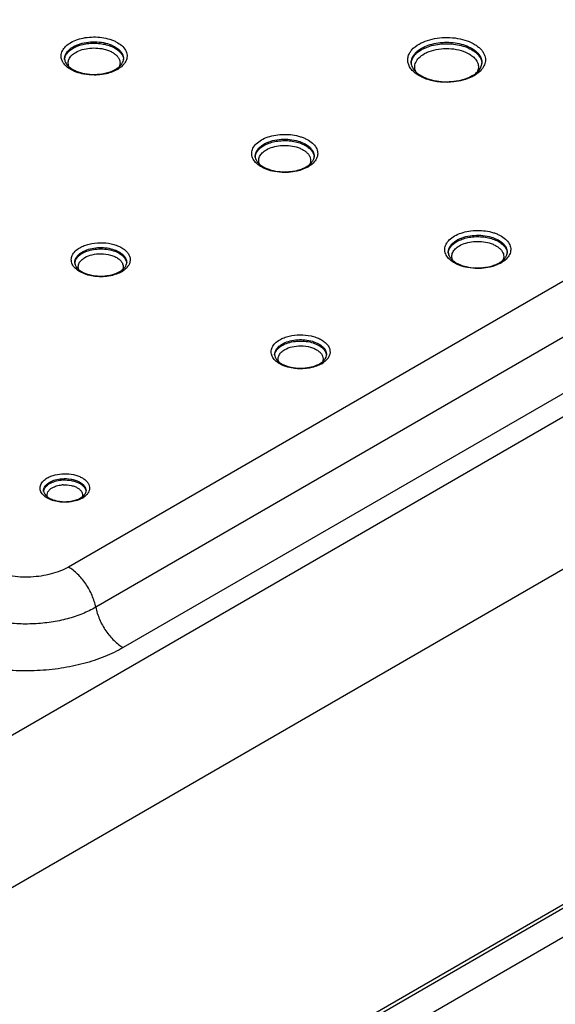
# Model space of a CAD drawing. Header units: inches. Extents: x 0 to 34, y 0 to 22.
# Tile 56 of 62: x 31.8 to 32.3, y 18.6 to 19.6. Entities that reach past the tile are written whole.
import ezdxf

# ---------------------------------------------------------------- set-up
doc = ezdxf.new("R2010")
doc.units = ezdxf.units.IN
doc.header["$LTSCALE"] = 1.87
doc.header["$MEASUREMENT"] = 0
doc.layers.get('0').update_dxf_attribs({"linetype": 'CONTINUOUS'})

msp = doc.modelspace()

# ---------------------------------------------------------------- linework, layer by layer
at = {"color": 7, "linetype": 'CONTINUOUS'}
for p, q in [((31.83926, 19.52053), (31.84222, 19.52253)), ((32.18737, 19.51877), (32.19072, 19.52101)), ((32.6814, 19.49102), (31.83737, 19.00369)), ((32.70248, 19.44708), (31.86476, 18.96339)), ((32.02997, 19.4231), (32.03292, 19.4251)), ((32.72987, 19.40677), (31.89214, 18.92308)), ((32.74723, 19.39329), (27.89702, 16.59284)), ((32.22313, 19.32709), (32.22608, 19.32909)), ((32.81436, 19.27967), (27.96416, 16.47922)), ((27.9655, 16.14512), (32.83258, 18.95531)), ((32.79413, 18.92903), (28.00846, 16.16585)), ((27.96743, 16.11358), (32.83158, 18.92207))]:
    msp.add_line(p, q, dxfattribs=at)
for centre, radius, start, end in [((32.24018, 19.51042), 0.01446, 17.39513, 20.00277), ((31.88488, 19.51182), 0.00768, 349.47669, 358.72227), ((32.24149, 19.5079), 0.00962, 350.83516, 358.73865), ((31.86307, 19.5493), 0.05305, 270.52523, 274.81602), ((31.87178, 19.52654), 0.02926, 299.96081, 303.44489), ((32.22587, 19.52497), 0.03474, 299.96988, 303.02117), ((32.21588, 19.55044), 0.06149, 274.81673, 279.15491), ((32.07558, 19.41439), 0.00768, 349.47669, 358.72227), ((32.05378, 19.45187), 0.05305, 270.52523, 274.81602), ((32.05542, 19.44263), 0.04365, 283.80406, 285.58497), ((32.06249, 19.42911), 0.02926, 299.96081, 303.44489), ((31.86283, 19.29748), 0.02297, 119.9587, 123.53952), ((32.26874, 19.31838), 0.00768, 349.47669, 358.72227), ((31.88919, 19.30812), 0.00649, 349.50133, 358.72384), ((32.25565, 19.3331), 0.02926, 299.96081, 303.44489), ((31.87766, 19.3213), 0.02581, 299.94401, 304.14138), ((32.24694, 19.35586), 0.05305, 270.52523, 274.81602), ((31.86972, 19.34184), 0.04725, 266.23298, 270.51028), ((31.86972, 19.34158), 0.04699, 270.51341, 274.80971), ((31.86982, 19.34039), 0.04579, 274.80277, 279.14725), ((32.06278, 19.20539), 0.02297, 119.9587, 123.53952), ((32.08914, 19.21603), 0.00649, 349.50133, 358.72384), ((32.06967, 19.24975), 0.04725, 266.23298, 270.51028), ((32.06967, 19.24949), 0.04699, 270.51341, 274.80971), ((32.06977, 19.2483), 0.04579, 274.80277, 279.14725), ((32.07761, 19.22921), 0.02581, 299.94401, 304.14138), ((31.83376, 19.0545), 0.03627, 92.84235, 95.77087), ((31.82801, 19.07112), 0.01853, 119.93817, 124.35086), ((31.83376, 19.05566), 0.03029, 92.83909, 95.78301), ((31.84057, 19.0912), 0.0215, 299.9311, 304.60135), ((31.85015, 19.07983), 0.0049, 349.56062, 358.72772), ((31.83324, 19.10417), 0.03511, 257.3612, 261.93577), ((31.83377, 19.10775), 0.03873, 261.90693, 270.51558), ((31.83379, 19.10795), 0.03893, 270.48735, 274.79349), ((31.83388, 19.10698), 0.03794, 274.78598, 279.13702)]:
    msp.add_arc(centre, radius, start, end, dxfattribs=at)
for points, knots in [([(30.42599, 20.82523), (30.64032, 20.73161), (31.05771, 20.53633), (31.65666, 20.21426), (32.21632, 19.8689), (32.56787, 19.61961), (32.73595, 19.49133)], [0, 0, 0, 0, 0.262457, 0.516812, 0.762727, 1, 1, 1, 1]), ([(32.6814, 19.49102), (32.51662, 19.61689), (32.17197, 19.86166), (31.6233, 20.20118), (31.03594, 20.51831), (30.6266, 20.71089), (30.41636, 20.80329)], [0, 0, 0, 0, 0.237108, 0.482978, 0.73739, 1, 1, 1, 1]), ([(31.83972, 19.52814), (31.84183, 19.52936), (31.84654, 19.5314), (31.85425, 19.53324), (31.86251, 19.53392), (31.87081, 19.5334), (31.87745, 19.53195), (31.88233, 19.5302), (31.88819, 19.52743), (31.89262, 19.52391), (31.89454, 19.52037)], [0, 0, 0, 0, 0.122321, 0.256154, 0.396473, 0.537318, 0.672611, 0.736534, 0.797172, 1, 1, 1, 1]), ([(32.18823, 19.52663), (32.19084, 19.52813), (32.19669, 19.53063), (32.20625, 19.5328), (32.21647, 19.53346), (32.22665, 19.53257), (32.23608, 19.53019), (32.24303, 19.52698), (32.24757, 19.52375), (32.2503, 19.52117), (32.25241, 19.51839), (32.25341, 19.51638), (32.25377, 19.51537)], [0, 0, 0, 0, 0.124055, 0.260071, 0.402377, 0.544301, 0.679214, 0.801513, 0.856883, 0.90819, 0.955687, 1, 1, 1, 1]), ([(31.85284, 19.49655), (31.85026, 19.49704), (31.84539, 19.49833), (31.83892, 19.50138), (31.83391, 19.50529), (31.83116, 19.50928), (31.83016, 19.5126), (31.82997, 19.51508), (31.83034, 19.51754), (31.83159, 19.52084), (31.83461, 19.52473), (31.83788, 19.52707), (31.83972, 19.52814)], [0, 0, 0, 0, 0.162187, 0.30958, 0.43875, 0.550427, 0.60184, 0.651912, 0.702232, 0.754352, 0.868312, 1, 1, 1, 1]), ([(31.83356, 19.51165), (31.83353, 19.51279), (31.83391, 19.51517), (31.83567, 19.5185), (31.8385, 19.5215), (31.84088, 19.52315), (31.8422, 19.5239)], [0, 0, 0, 0, 0.21798, 0.450876, 0.709983, 1, 1, 1, 1]), ([(31.8422, 19.5239), (31.84439, 19.52517), (31.84935, 19.52722), (31.85745, 19.52883), (31.86601, 19.52905), (31.87434, 19.52786), (31.88175, 19.52535), (31.88689, 19.52217), (31.88987, 19.51911), (31.89144, 19.51673), (31.89238, 19.51422), (31.89257, 19.51249), (31.89256, 19.51165)], [0, 0, 0, 0, 0.128684, 0.270373, 0.417725, 0.562288, 0.696075, 0.813192, 0.864996, 0.912661, 0.957165, 1, 1, 1, 1]), ([(31.84222, 19.52253), (31.84383, 19.52346), (31.84738, 19.52506), (31.85318, 19.52667), (31.85944, 19.52752), (31.86588, 19.52757), (31.8722, 19.52681), (31.87808, 19.52529), (31.88327, 19.52307), (31.88627, 19.52106), (31.88755, 19.51995)], [0, 0, 0, 0, 0.116706, 0.243503, 0.376906, 0.512885, 0.647047, 0.775151, 0.893622, 1, 1, 1, 1]), ([(32.17911, 19.51831), (32.17961, 19.51911), (32.18207, 19.52246), (32.18546, 19.52503), (32.18823, 19.52663)], [0, 0, 0, 0, 0.227879, 1, 1, 1, 1]), ([(32.1907, 19.52239), (32.19284, 19.52362), (32.19758, 19.52571), (32.20533, 19.52768), (32.21368, 19.52854), (32.22214, 19.52824), (32.23025, 19.52679), (32.23755, 19.52427), (32.24363, 19.52083), (32.24687, 19.5178), (32.2481, 19.51618)], [0, 0, 0, 0, 0.119874, 0.250664, 0.388047, 0.526828, 0.661654, 0.787582, 0.900896, 1, 1, 1, 1]), ([(32.19072, 19.52101), (32.19276, 19.52219), (32.19727, 19.5242), (32.20463, 19.52615), (32.21257, 19.52709), (32.22068, 19.52697), (32.22854, 19.5258), (32.23574, 19.52362), (32.24191, 19.52056), (32.24535, 19.51784), (32.24675, 19.51636)], [0, 0, 0, 0, 0.118308, 0.2471, 0.382526, 0.519929, 0.654455, 0.781513, 0.897403, 1, 1, 1, 1]), ([(31.8336, 19.51108), (31.83365, 19.51193), (31.83399, 19.51368), (31.83515, 19.51617), (31.83693, 19.51851), (31.83843, 19.51988), (31.83926, 19.52053)], [0, 0, 0, 0, 0.226512, 0.46438, 0.720751, 1, 1, 1, 1]), ([(31.83795, 19.50385), (31.8374, 19.50505), (31.83676, 19.50773), (31.83779, 19.51187), (31.84058, 19.51554), (31.84321, 19.51743), (31.84469, 19.51829)], [0, 0, 0, 0, 0.226536, 0.453153, 0.706401, 1, 1, 1, 1]), ([(31.84469, 19.51829), (31.84673, 19.51947), (31.85137, 19.52134), (31.85891, 19.52273), (31.86684, 19.52276), (31.87209, 19.52184), (31.8746, 19.52112)], [0, 0, 0, 0, 0.22963, 0.482985, 0.745344, 1, 1, 1, 1]), ([(31.8746, 19.52112), (31.87589, 19.52075), (31.87835, 19.51989), (31.88171, 19.51823), (31.88454, 19.51624), (31.88675, 19.514), (31.88829, 19.51155), (31.88907, 19.50895), (31.88905, 19.5063), (31.88852, 19.50462), (31.88815, 19.50382)], [0, 0, 0, 0, 0.161059, 0.311155, 0.448651, 0.573386, 0.686721, 0.792052, 0.894523, 1, 1, 1, 1]), ([(31.88755, 19.51995), (31.88829, 19.51932), (31.88961, 19.518), (31.89118, 19.51578), (31.89218, 19.51344), (31.89247, 19.51181), (31.89251, 19.51101)], [0, 0, 0, 0, 0.276911, 0.532666, 0.771461, 1, 1, 1, 1]), ([(31.89454, 19.52037), (31.89495, 19.51962), (31.89562, 19.51806), (31.89611, 19.5156), (31.89604, 19.51312), (31.89519, 19.50978), (31.89263, 19.50574), (31.88962, 19.50326), (31.8879, 19.50213)], [0, 0, 0, 0, 0.119635, 0.234381, 0.347711, 0.463276, 0.712464, 1, 1, 1, 1]), ([(32.19674, 19.49116), (32.19482, 19.49178), (32.19118, 19.4932), (32.18628, 19.49592), (32.18225, 19.49911), (32.17923, 19.50267), (32.17732, 19.50654), (32.17663, 19.51059), (32.17722, 19.51464), (32.17838, 19.51713), (32.17911, 19.51831)], [0, 0, 0, 0, 0.160825, 0.309593, 0.444988, 0.567378, 0.678983, 0.784272, 0.889255, 1, 1, 1, 1]), ([(32.18034, 19.50769), (32.18032, 19.50866), (32.18053, 19.51063), (32.18155, 19.51351), (32.18327, 19.51625), (32.18477, 19.51789), (32.18561, 19.51867)], [0, 0, 0, 0, 0.231098, 0.470234, 0.724834, 1, 1, 1, 1]), ([(32.18038, 19.50718), (32.18046, 19.50867), (32.18124, 19.51179), (32.183, 19.51443), (32.18407, 19.51567)], [0, 0, 0, 0, 0.477882, 1, 1, 1, 1]), ([(32.18519, 19.49854), (32.18479, 19.49931), (32.18416, 19.50089), (32.18378, 19.5034), (32.18399, 19.50592), (32.18508, 19.5093), (32.18804, 19.51332), (32.19133, 19.5157), (32.1932, 19.51678)], [0, 0, 0, 0, 0.116805, 0.229153, 0.340884, 0.455914, 0.707326, 1, 1, 1, 1]), ([(32.18407, 19.51567), (32.18431, 19.51595), (32.18533, 19.51707), (32.18646, 19.51807), (32.18737, 19.51877)], [0, 0, 0, 0, 0.240571, 1, 1, 1, 1]), ([(32.18561, 19.51867), (32.18598, 19.51902), (32.18756, 19.5204), (32.18932, 19.52159), (32.1907, 19.52239)], [0, 0, 0, 0, 0.238323, 1, 1, 1, 1]), ([(32.1932, 19.51678), (32.19359, 19.517), (32.19523, 19.5179), (32.19694, 19.51865), (32.19826, 19.51916)], [0, 0, 0, 0, 0.241181, 1, 1, 1, 1]), ([(32.19826, 19.51916), (32.20129, 19.5203), (32.20783, 19.52191), (32.21791, 19.52243), (32.22779, 19.52113), (32.23399, 19.51899), (32.23676, 19.51758)], [0, 0, 0, 0, 0.246416, 0.507012, 0.763936, 1, 1, 1, 1]), ([(32.23676, 19.51758), (32.23724, 19.51734), (32.23908, 19.51635), (32.24081, 19.51517), (32.24198, 19.51418)], [0, 0, 0, 0, 0.262445, 1, 1, 1, 1]), ([(32.24198, 19.51418), (32.24324, 19.51313), (32.24541, 19.51086), (32.24713, 19.50739), (32.24761, 19.50458), (32.24756, 19.50178), (32.24688, 19.49974), (32.24624, 19.49849)], [0, 0, 0, 0, 0.279221, 0.527067, 0.644452, 0.760695, 1, 1, 1, 1]), ([(32.25399, 19.51474), (32.25424, 19.51392), (32.2546, 19.51224), (32.25464, 19.50967), (32.25418, 19.50711), (32.25285, 19.50368), (32.24986, 19.4996), (32.24662, 19.49703), (32.24479, 19.49584)], [0, 0, 0, 0, 0.114007, 0.226331, 0.339824, 0.457191, 0.711166, 1, 1, 1, 1]), ([(32.24675, 19.51636), (32.248, 19.51504), (32.2496, 19.51284), (32.25078, 19.50957), (32.25103, 19.50792), (32.25107, 19.50711)], [0, 0, 0, 0, 0.524439, 0.766081, 1, 1, 1, 1]), ([(32.2481, 19.51618), (32.24906, 19.51492), (32.25024, 19.51286), (32.25101, 19.5099), (32.25112, 19.50842), (32.2511, 19.50769)], [0, 0, 0, 0, 0.518019, 0.761409, 1, 1, 1, 1]), ([(31.83356, 19.51165), (31.83357, 19.51089), (31.83386, 19.50927), (31.83504, 19.50689), (31.83701, 19.50456), (31.83872, 19.50318), (31.83968, 19.50251)], [0, 0, 0, 0, 0.200157, 0.426243, 0.691075, 1, 1, 1, 1]), ([(31.88464, 19.50137), (31.88519, 19.50168), (31.88712, 19.50289), (31.8889, 19.50438), (31.88997, 19.50563)], [0, 0, 0, 0, 0.275273, 1, 1, 1, 1]), ([(31.88997, 19.50563), (31.89061, 19.50637), (31.89166, 19.50787), (31.89228, 19.5096), (31.89243, 19.51042)], [0, 0, 0, 0, 0.538702, 1, 1, 1, 1]), ([(32.18034, 19.50769), (32.18036, 19.50692), (32.1806, 19.50532), (32.18193, 19.50196), (32.18381, 19.49976), (32.18528, 19.49844)], [0, 0, 0, 0, 0.214946, 0.448192, 1, 1, 1, 1]), ([(32.24661, 19.49884), (32.24777, 19.49995), (32.24969, 19.50224), (32.25077, 19.50505), (32.25098, 19.50637)], [0, 0, 0, 0, 0.545493, 1, 1, 1, 1]), ([(31.83968, 19.50251), (31.84007, 19.50223), (31.8418, 19.5011), (31.84367, 19.50018), (31.84513, 19.49957)], [0, 0, 0, 0, 0.235067, 1, 1, 1, 1]), ([(31.84513, 19.49957), (31.84791, 19.49842), (31.85401, 19.49673), (31.8603, 19.49623), (31.86356, 19.49626)], [0, 0, 0, 0, 0.481273, 1, 1, 1, 1]), ([(31.86673, 19.49573), (31.86556, 19.49566), (31.86092, 19.4955), (31.85626, 19.49591), (31.85284, 19.49655)], [0, 0, 0, 0, 0.251861, 1, 1, 1, 1]), ([(31.8781, 19.49771), (31.8772, 19.49744), (31.87347, 19.49646), (31.86964, 19.49592), (31.86673, 19.49573)], [0, 0, 0, 0, 0.242881, 1, 1, 1, 1]), ([(31.86752, 19.49644), (31.86818, 19.4965), (31.87073, 19.49676), (31.87327, 19.49722), (31.87513, 19.49767)], [0, 0, 0, 0, 0.254693, 1, 1, 1, 1]), ([(31.87513, 19.49767), (31.87686, 19.4981), (31.88013, 19.49911), (31.88323, 19.50055), (31.88464, 19.50137)], [0, 0, 0, 0, 0.523294, 1, 1, 1, 1]), ([(31.88639, 19.50119), (31.88577, 19.50084), (31.88312, 19.49943), (31.88029, 19.49836), (31.8781, 19.49771)], [0, 0, 0, 0, 0.237549, 1, 1, 1, 1]), ([(32.18528, 19.49844), (32.18722, 19.49668), (32.19075, 19.49442), (32.19601, 19.49217), (32.20222, 19.49024), (32.21064, 19.48887), (32.21756, 19.48887), (32.22105, 19.48917)], [0, 0, 0, 0, 0.208, 0.326806, 0.453449, 0.722654, 1, 1, 1, 1]), ([(32.22567, 19.48973), (32.22857, 19.4902), (32.23402, 19.49151), (32.23918, 19.49373), (32.24147, 19.49505)], [0, 0, 0, 0, 0.526454, 1, 1, 1, 1]), ([(32.24322, 19.49488), (32.24258, 19.49451), (32.23985, 19.49304), (32.23696, 19.49189), (32.23472, 19.49116)], [0, 0, 0, 0, 0.238797, 1, 1, 1, 1]), ([(32.24147, 19.49505), (32.24196, 19.49534), (32.24378, 19.49645), (32.24548, 19.49776), (32.24661, 19.49884)], [0, 0, 0, 0, 0.26692, 1, 1, 1, 1]), ([(32.22312, 19.48871), (32.21863, 19.48821), (32.20969, 19.48813), (32.20089, 19.48982), (32.19674, 19.49116)], [0, 0, 0, 0, 0.509014, 1, 1, 1, 1]), ([(32.23472, 19.49116), (32.23381, 19.49087), (32.23001, 19.48976), (32.2261, 19.48905), (32.22312, 19.48871)], [0, 0, 0, 0, 0.242634, 1, 1, 1, 1]), ([(32.03043, 19.43071), (32.03254, 19.43193), (32.03725, 19.43397), (32.04495, 19.43581), (32.05321, 19.43649), (32.06151, 19.43597), (32.06816, 19.43453), (32.07303, 19.43277), (32.0789, 19.43), (32.08332, 19.42649), (32.08525, 19.42294)], [0, 0, 0, 0, 0.122321, 0.256154, 0.396473, 0.537318, 0.672611, 0.736534, 0.797172, 1, 1, 1, 1]), ([(32.04355, 19.39912), (32.04097, 19.39961), (32.0361, 19.40091), (32.02963, 19.40395), (32.02462, 19.40786), (32.02187, 19.41185), (32.02087, 19.41518), (32.02068, 19.41765), (32.02105, 19.42011), (32.0223, 19.42341), (32.02532, 19.4273), (32.02858, 19.42965), (32.03043, 19.43071)], [0, 0, 0, 0, 0.162187, 0.30958, 0.43875, 0.550427, 0.60184, 0.651912, 0.702232, 0.754352, 0.868312, 1, 1, 1, 1]), ([(32.02427, 19.41422), (32.02424, 19.41536), (32.02462, 19.41774), (32.02638, 19.42107), (32.02921, 19.42408), (32.03159, 19.42572), (32.0329, 19.42648)], [0, 0, 0, 0, 0.21798, 0.450876, 0.709983, 1, 1, 1, 1]), ([(32.0329, 19.42648), (32.03509, 19.42774), (32.04006, 19.42979), (32.04815, 19.4314), (32.05672, 19.43162), (32.06505, 19.43043), (32.07246, 19.42792), (32.07759, 19.42475), (32.08058, 19.42168), (32.08215, 19.4193), (32.08309, 19.41679), (32.08328, 19.41506), (32.08326, 19.41422)], [0, 0, 0, 0, 0.128684, 0.270373, 0.417725, 0.562288, 0.696075, 0.813192, 0.864996, 0.912661, 0.957165, 1, 1, 1, 1]), ([(32.03292, 19.4251), (32.03453, 19.42603), (32.03808, 19.42763), (32.04388, 19.42924), (32.05015, 19.43009), (32.05659, 19.43014), (32.0629, 19.42939), (32.06879, 19.42786), (32.07397, 19.42564), (32.07698, 19.42363), (32.07826, 19.42253)], [0, 0, 0, 0, 0.116706, 0.243503, 0.376906, 0.512885, 0.647047, 0.775151, 0.893622, 1, 1, 1, 1]), ([(32.0354, 19.42086), (32.03743, 19.42204), (32.04207, 19.42391), (32.04962, 19.4253), (32.05755, 19.42533), (32.0628, 19.42441), (32.06531, 19.42369)], [0, 0, 0, 0, 0.22963, 0.482985, 0.745344, 1, 1, 1, 1]), ([(32.02431, 19.41365), (32.02436, 19.41451), (32.0247, 19.41625), (32.02586, 19.41874), (32.02764, 19.42108), (32.02914, 19.42245), (32.02997, 19.4231)], [0, 0, 0, 0, 0.226512, 0.46438, 0.720751, 1, 1, 1, 1]), ([(32.02866, 19.40642), (32.02811, 19.40762), (32.02747, 19.4103), (32.0285, 19.41444), (32.03129, 19.41811), (32.03391, 19.42), (32.0354, 19.42086)], [0, 0, 0, 0, 0.226536, 0.453153, 0.706401, 1, 1, 1, 1]), ([(32.06531, 19.42369), (32.0666, 19.42332), (32.06906, 19.42247), (32.07242, 19.4208), (32.07524, 19.41882), (32.07746, 19.41657), (32.07899, 19.41412), (32.07977, 19.41152), (32.07976, 19.40887), (32.07923, 19.40719), (32.07886, 19.4064)], [0, 0, 0, 0, 0.161059, 0.311155, 0.448651, 0.573386, 0.686721, 0.792052, 0.894523, 1, 1, 1, 1]), ([(32.07826, 19.42253), (32.07899, 19.42189), (32.08032, 19.42057), (32.08188, 19.41835), (32.08289, 19.41601), (32.08318, 19.41438), (32.08322, 19.41358)], [0, 0, 0, 0, 0.276911, 0.532666, 0.771461, 1, 1, 1, 1]), ([(32.08525, 19.42294), (32.08566, 19.42219), (32.08633, 19.42063), (32.08681, 19.41817), (32.08675, 19.41569), (32.0859, 19.41235), (32.08333, 19.40831), (32.08033, 19.40584), (32.07861, 19.4047)], [0, 0, 0, 0, 0.119635, 0.234381, 0.347711, 0.463276, 0.712464, 1, 1, 1, 1]), ([(32.02426, 19.41422), (32.02428, 19.41346), (32.02457, 19.41184), (32.02575, 19.40947), (32.02772, 19.40713), (32.02942, 19.40575), (32.03038, 19.40508)], [0, 0, 0, 0, 0.200157, 0.426243, 0.691075, 1, 1, 1, 1]), ([(32.03038, 19.40508), (32.03078, 19.40481), (32.03251, 19.40367), (32.03437, 19.40275), (32.03583, 19.40215)], [0, 0, 0, 0, 0.235067, 1, 1, 1, 1]), ([(32.07535, 19.40394), (32.07589, 19.40425), (32.07783, 19.40546), (32.0796, 19.40695), (32.08068, 19.4082)], [0, 0, 0, 0, 0.275273, 1, 1, 1, 1]), ([(32.08068, 19.4082), (32.08131, 19.40894), (32.08236, 19.41044), (32.08298, 19.41217), (32.08313, 19.41299)], [0, 0, 0, 0, 0.538702, 1, 1, 1, 1]), ([(32.03583, 19.40215), (32.03862, 19.40099), (32.04472, 19.3993), (32.05101, 19.3988), (32.05426, 19.39883)], [0, 0, 0, 0, 0.481273, 1, 1, 1, 1]), ([(32.05744, 19.3983), (32.05627, 19.39823), (32.05163, 19.39807), (32.04696, 19.39848), (32.04355, 19.39912)], [0, 0, 0, 0, 0.251861, 1, 1, 1, 1]), ([(32.0688, 19.40028), (32.06791, 19.40001), (32.06418, 19.39904), (32.06035, 19.39849), (32.05744, 19.3983)], [0, 0, 0, 0, 0.242881, 1, 1, 1, 1]), ([(32.05823, 19.39902), (32.05888, 19.39907), (32.06144, 19.39933), (32.06398, 19.39979), (32.06584, 19.40024)], [0, 0, 0, 0, 0.254693, 1, 1, 1, 1]), ([(32.06715, 19.40059), (32.06863, 19.401), (32.07144, 19.40195), (32.07412, 19.40323), (32.07535, 19.40394)], [0, 0, 0, 0, 0.521418, 1, 1, 1, 1]), ([(32.0771, 19.40377), (32.07648, 19.40341), (32.07383, 19.402), (32.071, 19.40093), (32.0688, 19.40028)], [0, 0, 0, 0, 0.237549, 1, 1, 1, 1]), ([(32.22359, 19.3347), (32.2257, 19.33592), (32.23041, 19.33796), (32.23811, 19.3398), (32.24637, 19.34048), (32.25467, 19.33996), (32.26132, 19.33851), (32.26619, 19.33676), (32.27206, 19.33399), (32.27648, 19.33048), (32.27841, 19.32693)], [0, 0, 0, 0, 0.122321, 0.256154, 0.396473, 0.537318, 0.672611, 0.736534, 0.797172, 1, 1, 1, 1]), ([(31.84887, 19.323), (31.85025, 19.3238), (31.85329, 19.32522), (31.86, 19.3273), (31.86913, 19.32837), (31.8783, 19.3275), (31.88513, 19.32558), (31.88962, 19.32365), (31.89341, 19.32125), (31.89636, 19.31846), (31.89837, 19.31536), (31.89931, 19.31204), (31.89909, 19.30865), (31.89774, 19.30539), (31.89537, 19.3024), (31.8933, 19.30072), (31.89215, 19.29994)], [0, 0, 0, 0, 0.066549, 0.138258, 0.290974, 0.444484, 0.517097, 0.584809, 0.646605, 0.702147, 0.75204, 0.798066, 0.843077, 0.890252, 0.942098, 1, 1, 1, 1]), ([(32.23671, 19.30311), (32.23413, 19.3036), (32.22926, 19.3049), (32.22279, 19.30794), (32.21778, 19.31185), (32.21503, 19.31584), (32.21403, 19.31917), (32.21384, 19.32164), (32.21421, 19.3241), (32.21546, 19.3274), (32.21848, 19.33129), (32.22174, 19.33363), (32.22359, 19.3347)], [0, 0, 0, 0, 0.162187, 0.30958, 0.43875, 0.550427, 0.60184, 0.651912, 0.702232, 0.754352, 0.868312, 1, 1, 1, 1]), ([(32.21743, 19.31821), (32.2174, 19.31935), (32.21778, 19.32173), (32.21954, 19.32506), (32.22237, 19.32806), (32.22475, 19.32971), (32.22606, 19.33046)], [0, 0, 0, 0, 0.21798, 0.450876, 0.709983, 1, 1, 1, 1]), ([(32.21747, 19.31764), (32.21752, 19.31849), (32.21786, 19.32024), (32.21902, 19.32273), (32.2208, 19.32507), (32.2223, 19.32644), (32.22313, 19.32709)], [0, 0, 0, 0, 0.226512, 0.46438, 0.720751, 1, 1, 1, 1]), ([(32.22606, 19.33046), (32.22825, 19.33173), (32.23322, 19.33378), (32.24131, 19.33539), (32.24988, 19.33561), (32.25821, 19.33442), (32.26562, 19.33191), (32.27075, 19.32873), (32.27374, 19.32567), (32.27531, 19.32329), (32.27625, 19.32078), (32.27644, 19.31905), (32.27642, 19.31821)], [0, 0, 0, 0, 0.128684, 0.270373, 0.417725, 0.562288, 0.696075, 0.813192, 0.864996, 0.912661, 0.957165, 1, 1, 1, 1]), ([(32.22608, 19.32909), (32.22769, 19.33002), (32.23124, 19.33162), (32.23704, 19.33323), (32.24331, 19.33408), (32.24975, 19.33413), (32.25606, 19.33337), (32.26195, 19.33185), (32.26713, 19.32963), (32.27014, 19.32762), (32.27142, 19.32652)], [0, 0, 0, 0, 0.116706, 0.243503, 0.376906, 0.512885, 0.647047, 0.775151, 0.893622, 1, 1, 1, 1]), ([(32.22856, 19.32485), (32.2306, 19.32603), (32.23523, 19.3279), (32.24278, 19.32929), (32.25071, 19.32932), (32.25596, 19.3284), (32.25847, 19.32768)], [0, 0, 0, 0, 0.22963, 0.482985, 0.745344, 1, 1, 1, 1]), ([(32.25847, 19.32768), (32.25976, 19.32731), (32.26222, 19.32646), (32.26558, 19.32479), (32.2684, 19.3228), (32.27062, 19.32056), (32.27215, 19.31811), (32.27293, 19.31551), (32.27292, 19.31286), (32.27239, 19.31118), (32.27202, 19.31038)], [0, 0, 0, 0, 0.161059, 0.311155, 0.448651, 0.573386, 0.686721, 0.792052, 0.894523, 1, 1, 1, 1]), ([(32.27142, 19.32652), (32.27215, 19.32588), (32.27348, 19.32456), (32.27504, 19.32234), (32.27605, 19.32), (32.27634, 19.31837), (32.27638, 19.31757)], [0, 0, 0, 0, 0.276911, 0.532666, 0.771461, 1, 1, 1, 1]), ([(32.27841, 19.32693), (32.27882, 19.32618), (32.27949, 19.32462), (32.27997, 19.32216), (32.27991, 19.31968), (32.27906, 19.31634), (32.27649, 19.3123), (32.27349, 19.30982), (32.27177, 19.30869)], [0, 0, 0, 0, 0.119635, 0.234381, 0.347711, 0.463276, 0.712464, 1, 1, 1, 1]), ([(31.86225, 19.2945), (31.85983, 19.29487), (31.85524, 19.29592), (31.84909, 19.29854), (31.84425, 19.302), (31.8415, 19.30561), (31.84042, 19.30865), (31.84015, 19.31092), (31.8404, 19.3132), (31.84146, 19.31625), (31.84418, 19.31986), (31.84717, 19.32202), (31.84887, 19.323)], [0, 0, 0, 0, 0.16285, 0.311704, 0.442423, 0.555012, 0.606435, 0.656181, 0.705898, 0.75724, 0.869552, 1, 1, 1, 1]), ([(31.84373, 19.30797), (31.84371, 19.30898), (31.84404, 19.31107), (31.8456, 19.314), (31.84809, 19.31665), (31.85018, 19.31809), (31.85134, 19.31876)], [0, 0, 0, 0, 0.217773, 0.450562, 0.709759, 1, 1, 1, 1]), ([(31.84379, 19.30749), (31.84386, 19.30833), (31.84426, 19.31007), (31.84559, 19.3125), (31.84758, 19.31475), (31.84923, 19.31603), (31.85014, 19.31663)], [0, 0, 0, 0, 0.221647, 0.457628, 0.715742, 1, 1, 1, 1]), ([(31.85134, 19.31876), (31.85327, 19.31988), (31.85765, 19.32168), (31.86479, 19.3231), (31.87233, 19.32329), (31.87966, 19.32224), (31.88617, 19.32003), (31.89069, 19.31724), (31.89331, 19.31454), (31.89469, 19.31245), (31.89552, 19.31024), (31.89569, 19.30871), (31.89567, 19.30797)], [0, 0, 0, 0, 0.128975, 0.270862, 0.418265, 0.562718, 0.696278, 0.813216, 0.86498, 0.91263, 0.95714, 1, 1, 1, 1]), ([(31.85136, 19.31738), (31.85322, 19.31846), (31.85743, 19.32022), (31.8643, 19.32165), (31.87159, 19.32193), (31.87873, 19.32105), (31.88518, 19.31906), (31.88975, 19.31651), (31.89254, 19.31401), (31.8941, 19.31204), (31.89515, 19.30996), (31.89551, 19.30849), (31.89559, 19.30777)], [0, 0, 0, 0, 0.127277, 0.267163, 0.412878, 0.556586, 0.690784, 0.809733, 0.862771, 0.911626, 0.95698, 1, 1, 1, 1]), ([(31.85383, 19.31315), (31.85612, 19.31446), (31.86142, 19.31638), (31.86699, 19.31696), (31.86991, 19.31694)], [0, 0, 0, 0, 0.474401, 1, 1, 1, 1]), ([(31.86991, 19.31694), (31.87318, 19.31693), (31.878, 19.31631), (31.88378, 19.31421), (31.88733, 19.31218), (31.89005, 19.30971), (31.89177, 19.3069), (31.89235, 19.30386), (31.89191, 19.30189), (31.89154, 19.30098)], [0, 0, 0, 0, 0.315596, 0.460764, 0.592198, 0.708417, 0.81097, 0.905297, 1, 1, 1, 1]), ([(32.21742, 19.31821), (32.21744, 19.31745), (32.21773, 19.31583), (32.21891, 19.31346), (32.22088, 19.31112), (32.22258, 19.30974), (32.22354, 19.30907)], [0, 0, 0, 0, 0.200157, 0.426243, 0.691075, 1, 1, 1, 1]), ([(32.22182, 19.31041), (32.22127, 19.31161), (32.22063, 19.31429), (32.22166, 19.31843), (32.22445, 19.3221), (32.22707, 19.32399), (32.22856, 19.32485)], [0, 0, 0, 0, 0.226536, 0.453153, 0.706401, 1, 1, 1, 1]), ([(32.27384, 19.31219), (32.27447, 19.31293), (32.27552, 19.31443), (32.27614, 19.31616), (32.27629, 19.31698)], [0, 0, 0, 0, 0.538702, 1, 1, 1, 1]), ([(31.84373, 19.30797), (31.84375, 19.3072), (31.84411, 19.30552), (31.84557, 19.30308), (31.84801, 19.30073), (31.85008, 19.29939), (31.85125, 19.29876)], [0, 0, 0, 0, 0.186581, 0.407354, 0.678375, 1, 1, 1, 1]), ([(31.84785, 19.30104), (31.84744, 19.30206), (31.84701, 19.30433), (31.84798, 19.30777), (31.85037, 19.31083), (31.85258, 19.31243), (31.85383, 19.31315)], [0, 0, 0, 0, 0.224586, 0.451804, 0.706136, 1, 1, 1, 1]), ([(31.89423, 19.30384), (31.8944, 19.30409), (31.895, 19.30505), (31.89542, 19.30613), (31.89557, 19.30694)], [0, 0, 0, 0, 0.275002, 1, 1, 1, 1]), ([(32.22354, 19.30907), (32.22394, 19.30879), (32.22567, 19.30766), (32.22753, 19.30674), (32.22899, 19.30614)], [0, 0, 0, 0, 0.235067, 1, 1, 1, 1]), ([(32.259, 19.30423), (32.26073, 19.30466), (32.26399, 19.30567), (32.2671, 19.30712), (32.26851, 19.30793)], [0, 0, 0, 0, 0.523294, 1, 1, 1, 1]), ([(32.27026, 19.30775), (32.26964, 19.3074), (32.26699, 19.30599), (32.26416, 19.30492), (32.26196, 19.30427)], [0, 0, 0, 0, 0.237549, 1, 1, 1, 1]), ([(32.26851, 19.30793), (32.26905, 19.30824), (32.27099, 19.30945), (32.27276, 19.31094), (32.27384, 19.31219)], [0, 0, 0, 0, 0.275273, 1, 1, 1, 1]), ([(31.85125, 19.29876), (31.85231, 19.29818), (31.85461, 19.29714), (31.8597, 19.29551), (31.86381, 19.29488), (31.86661, 19.29469)], [0, 0, 0, 0, 0.22709, 0.472737, 1, 1, 1, 1]), ([(31.8771, 19.29518), (31.87925, 19.29553), (31.88328, 19.29649), (31.88711, 19.29813), (31.88879, 19.29911)], [0, 0, 0, 0, 0.527796, 1, 1, 1, 1]), ([(31.89054, 19.29893), (31.88897, 19.29802), (31.88549, 19.29644), (31.88183, 19.29541), (31.8799, 19.295)], [0, 0, 0, 0, 0.479824, 1, 1, 1, 1]), ([(31.88879, 19.29911), (31.88994, 19.29977), (31.89194, 19.30114), (31.89361, 19.30293), (31.89423, 19.30384)], [0, 0, 0, 0, 0.545986, 1, 1, 1, 1]), ([(32.22899, 19.30614), (32.23178, 19.30498), (32.23788, 19.30329), (32.24417, 19.30279), (32.24742, 19.30282)], [0, 0, 0, 0, 0.481273, 1, 1, 1, 1]), ([(32.2506, 19.30229), (32.24943, 19.30222), (32.24479, 19.30206), (32.24012, 19.30247), (32.23671, 19.30311)], [0, 0, 0, 0, 0.251861, 1, 1, 1, 1]), ([(32.26196, 19.30427), (32.26107, 19.304), (32.25734, 19.30302), (32.25351, 19.30248), (32.2506, 19.30229)], [0, 0, 0, 0, 0.242881, 1, 1, 1, 1]), ([(32.25139, 19.303), (32.25204, 19.30306), (32.2546, 19.30332), (32.25714, 19.30378), (32.259, 19.30423)], [0, 0, 0, 0, 0.254693, 1, 1, 1, 1]), ([(31.8702, 19.29395), (31.86953, 19.29395), (31.86687, 19.29397), (31.86422, 19.29421), (31.86225, 19.2945)], [0, 0, 0, 0, 0.251738, 1, 1, 1, 1]), ([(31.8799, 19.295), (31.87912, 19.29483), (31.87592, 19.29424), (31.87266, 19.29398), (31.8702, 19.29395)], [0, 0, 0, 0, 0.245688, 1, 1, 1, 1]), ([(32.0622, 19.20241), (32.05978, 19.20278), (32.05519, 19.20383), (32.04904, 19.20645), (32.0442, 19.20991), (32.04145, 19.21352), (32.04037, 19.21656), (32.0401, 19.21883), (32.04035, 19.22111), (32.04141, 19.22416), (32.04413, 19.22777), (32.04712, 19.22993), (32.04882, 19.23091)], [0, 0, 0, 0, 0.16285, 0.311704, 0.442423, 0.555012, 0.606435, 0.656181, 0.705898, 0.75724, 0.869552, 1, 1, 1, 1]), ([(32.04882, 19.23091), (32.0502, 19.23171), (32.05324, 19.23313), (32.05995, 19.23521), (32.06908, 19.23628), (32.07825, 19.23541), (32.08508, 19.23349), (32.08957, 19.23156), (32.09336, 19.22916), (32.09631, 19.22637), (32.09832, 19.22327), (32.09926, 19.21995), (32.09904, 19.21656), (32.09769, 19.2133), (32.09532, 19.2103), (32.09325, 19.20863), (32.0921, 19.20785)], [0, 0, 0, 0, 0.066549, 0.138258, 0.290974, 0.444484, 0.517097, 0.584809, 0.646605, 0.702147, 0.75204, 0.798066, 0.843077, 0.890252, 0.942098, 1, 1, 1, 1]), ([(32.05129, 19.22667), (32.05322, 19.22779), (32.0576, 19.22959), (32.06474, 19.23101), (32.07228, 19.2312), (32.07961, 19.23015), (32.08612, 19.22794), (32.09063, 19.22514), (32.09326, 19.22245), (32.09464, 19.22035), (32.09547, 19.21815), (32.09564, 19.21662), (32.09562, 19.21588)], [0, 0, 0, 0, 0.128975, 0.270862, 0.418265, 0.562718, 0.696278, 0.813216, 0.86498, 0.91263, 0.95714, 1, 1, 1, 1]), ([(32.05131, 19.22529), (32.05317, 19.22637), (32.05738, 19.22812), (32.06425, 19.22955), (32.07154, 19.22984), (32.07868, 19.22896), (32.08513, 19.22697), (32.0897, 19.22442), (32.09249, 19.22192), (32.09405, 19.21995), (32.0951, 19.21787), (32.09546, 19.2164), (32.09554, 19.21568)], [0, 0, 0, 0, 0.127277, 0.267163, 0.412878, 0.556586, 0.690784, 0.809733, 0.862771, 0.911626, 0.95698, 1, 1, 1, 1]), ([(32.04368, 19.21588), (32.04366, 19.21688), (32.04399, 19.21898), (32.04555, 19.22191), (32.04804, 19.22456), (32.05013, 19.226), (32.05129, 19.22667)], [0, 0, 0, 0, 0.217773, 0.450562, 0.709759, 1, 1, 1, 1]), ([(32.04374, 19.21539), (32.04381, 19.21624), (32.04421, 19.21798), (32.04554, 19.22041), (32.04753, 19.22266), (32.04918, 19.22394), (32.05009, 19.22454)], [0, 0, 0, 0, 0.221647, 0.457628, 0.715742, 1, 1, 1, 1]), ([(32.0478, 19.20895), (32.04739, 19.20997), (32.04696, 19.21224), (32.04793, 19.21568), (32.05032, 19.21874), (32.05253, 19.22033), (32.05378, 19.22106)], [0, 0, 0, 0, 0.224586, 0.451804, 0.706136, 1, 1, 1, 1]), ([(32.05378, 19.22106), (32.05607, 19.22237), (32.06137, 19.22429), (32.06694, 19.22487), (32.06986, 19.22485)], [0, 0, 0, 0, 0.474401, 1, 1, 1, 1]), ([(32.06986, 19.22485), (32.07313, 19.22483), (32.07795, 19.22422), (32.08373, 19.22212), (32.08728, 19.22009), (32.09, 19.21762), (32.09172, 19.21481), (32.0923, 19.21177), (32.09186, 19.2098), (32.09149, 19.20889)], [0, 0, 0, 0, 0.315596, 0.460764, 0.592198, 0.708417, 0.81097, 0.905297, 1, 1, 1, 1]), ([(32.04368, 19.21588), (32.0437, 19.21511), (32.04406, 19.21343), (32.04552, 19.21099), (32.04796, 19.20864), (32.05003, 19.2073), (32.0512, 19.20666)], [0, 0, 0, 0, 0.186581, 0.407354, 0.678375, 1, 1, 1, 1]), ([(32.08874, 19.20702), (32.08989, 19.20768), (32.09189, 19.20905), (32.09356, 19.21084), (32.09418, 19.21174)], [0, 0, 0, 0, 0.545986, 1, 1, 1, 1]), ([(32.09418, 19.21174), (32.09435, 19.212), (32.09495, 19.21296), (32.09537, 19.21404), (32.09552, 19.21484)], [0, 0, 0, 0, 0.275002, 1, 1, 1, 1]), ([(32.0512, 19.20666), (32.05226, 19.20609), (32.05456, 19.20505), (32.05965, 19.20342), (32.06376, 19.20279), (32.06656, 19.2026)], [0, 0, 0, 0, 0.22709, 0.472737, 1, 1, 1, 1]), ([(32.07015, 19.20186), (32.06948, 19.20185), (32.06682, 19.20188), (32.06417, 19.20212), (32.0622, 19.20241)], [0, 0, 0, 0, 0.251738, 1, 1, 1, 1]), ([(32.07985, 19.20291), (32.07907, 19.20274), (32.07587, 19.20215), (32.07261, 19.20189), (32.07015, 19.20186)], [0, 0, 0, 0, 0.245688, 1, 1, 1, 1]), ([(32.07705, 19.20309), (32.0792, 19.20344), (32.08323, 19.2044), (32.08706, 19.20604), (32.08874, 19.20702)], [0, 0, 0, 0, 0.527796, 1, 1, 1, 1]), ([(32.09049, 19.20684), (32.08892, 19.20593), (32.08544, 19.20435), (32.08178, 19.20332), (32.07985, 19.20291)], [0, 0, 0, 0, 0.479824, 1, 1, 1, 1]), ([(31.83107, 19.06847), (31.82881, 19.06861), (31.82446, 19.06924), (31.81935, 19.07092), (31.81583, 19.07277), (31.81298, 19.07474), (31.81073, 19.07713), (31.80943, 19.07984), (31.80897, 19.08187), (31.80903, 19.08392), (31.80979, 19.08669), (31.8121, 19.08999), (31.81476, 19.09192), (31.81627, 19.09279)], [0, 0, 0, 0, 0.163963, 0.316458, 0.386449, 0.451598, 0.566834, 0.618511, 0.667667, 0.716058, 0.765539, 0.873535, 1, 1, 1, 1]), ([(31.81627, 19.09279), (31.81743, 19.09347), (31.81996, 19.09465), (31.82558, 19.0964), (31.83323, 19.09731), (31.84092, 19.09659), (31.84667, 19.09499), (31.85044, 19.09338), (31.85363, 19.09137), (31.85613, 19.08904), (31.85783, 19.08645), (31.85864, 19.08366), (31.85849, 19.08082), (31.85739, 19.07809), (31.85544, 19.07558), (31.85373, 19.07417), (31.85277, 19.07351)], [0, 0, 0, 0, 0.066363, 0.137994, 0.290621, 0.44434, 0.517144, 0.58506, 0.647078, 0.702822, 0.752872, 0.798981, 0.843961, 0.890954, 0.942507, 1, 1, 1, 1]), ([(31.81874, 19.08856), (31.82047, 19.08955), (31.82441, 19.09113), (31.82857, 19.09185), (31.83076, 19.09203)], [0, 0, 0, 0, 0.475088, 1, 1, 1, 1]), ([(31.81876, 19.08718), (31.8204, 19.08813), (31.82412, 19.08964), (31.82804, 19.09038), (31.83011, 19.09059)], [0, 0, 0, 0, 0.475777, 1, 1, 1, 1]), ([(31.83076, 19.09203), (31.83378, 19.09228), (31.83832, 19.0921), (31.84399, 19.09075), (31.84774, 19.08926), (31.85087, 19.08734), (31.85324, 19.08506), (31.85474, 19.08248), (31.85506, 19.08061), (31.85504, 19.07972)], [0, 0, 0, 0, 0.30361, 0.448861, 0.584029, 0.706311, 0.814714, 0.910951, 1, 1, 1, 1]), ([(31.83196, 19.09073), (31.83472, 19.09086), (31.83883, 19.09061), (31.844, 19.08935), (31.84744, 19.088), (31.85037, 19.08629), (31.85268, 19.08427), (31.85428, 19.082), (31.85483, 19.08032), (31.85495, 19.0795)], [0, 0, 0, 0, 0.300379, 0.443807, 0.578096, 0.700889, 0.811158, 0.909763, 1, 1, 1, 1]), ([(31.81252, 19.07972), (31.8125, 19.08055), (31.81277, 19.08226), (31.81404, 19.08466), (31.81608, 19.08683), (31.8178, 19.08801), (31.81874, 19.08856)], [0, 0, 0, 0, 0.218035, 0.450917, 0.710141, 1, 1, 1, 1]), ([(31.81258, 19.07918), (31.81264, 19.07985), (31.81297, 19.08122), (31.81401, 19.08314), (31.81556, 19.08492), (31.81685, 19.08594), (31.81756, 19.08642)], [0, 0, 0, 0, 0.222523, 0.459023, 0.716923, 1, 1, 1, 1]), ([(31.81633, 19.07387), (31.81608, 19.07466), (31.81589, 19.07638), (31.81676, 19.07893), (31.81861, 19.0812), (31.82029, 19.0824), (31.82124, 19.08294)], [0, 0, 0, 0, 0.222075, 0.450493, 0.706423, 1, 1, 1, 1]), ([(31.82124, 19.08294), (31.8226, 19.08373), (31.82571, 19.085), (31.82898, 19.08561), (31.83071, 19.08579)], [0, 0, 0, 0, 0.475785, 1, 1, 1, 1]), ([(31.83226, 19.08591), (31.83493, 19.08604), (31.83891, 19.08573), (31.84378, 19.08427), (31.84685, 19.08275), (31.84928, 19.08087), (31.85093, 19.07866), (31.85166, 19.07623), (31.85146, 19.07461), (31.85123, 19.07386)], [0, 0, 0, 0, 0.312315, 0.458518, 0.592017, 0.710488, 0.814423, 0.908201, 1, 1, 1, 1]), ([(31.81252, 19.07972), (31.81253, 19.07904), (31.81292, 19.07748), (31.81452, 19.07526), (31.81715, 19.07313), (31.81937, 19.07199), (31.82062, 19.07147)], [0, 0, 0, 0, 0.169764, 0.38535, 0.664119, 1, 1, 1, 1]), ([(31.82062, 19.07147), (31.82101, 19.07131), (31.82262, 19.07068), (31.82428, 19.0702), (31.82556, 19.06992)], [0, 0, 0, 0, 0.239713, 1, 1, 1, 1]), ([(31.8399, 19.06951), (31.84168, 19.0698), (31.845, 19.07059), (31.84815, 19.07194), (31.84954, 19.07275)], [0, 0, 0, 0, 0.528925, 1, 1, 1, 1]), ([(31.85129, 19.07257), (31.85068, 19.07222), (31.848, 19.07083), (31.84509, 19.06989), (31.84284, 19.06938)], [0, 0, 0, 0, 0.234563, 1, 1, 1, 1]), ([(31.84954, 19.07275), (31.85032, 19.0732), (31.85171, 19.07413), (31.85375, 19.07606), (31.85476, 19.07781), (31.85496, 19.07895)], [0, 0, 0, 0, 0.319104, 0.590944, 1, 1, 1, 1]), ([(31.84284, 19.06938), (31.8419, 19.06916), (31.83802, 19.06844), (31.83404, 19.06828), (31.83107, 19.06847)], [0, 0, 0, 0, 0.244951, 1, 1, 1, 1]), ([(31.83737, 19.00369), (31.83478, 19.0022), (31.82917, 18.99952), (31.82005, 18.99653), (31.81018, 18.9945), (31.79985, 18.99349), (31.78937, 18.99353), (31.77906, 18.99461), (31.76923, 18.99671), (31.763, 18.99881), (31.76005, 19.00003)], [0, 0, 0, 0, 0.112401, 0.233061, 0.359934, 0.490724, 0.622776, 0.753354, 0.87992, 1, 1, 1, 1]), ([(31.86476, 18.96339), (31.86436, 18.9654), (31.8633, 18.96946), (31.86031, 18.97749), (31.8551, 18.98698), (31.8483, 18.99524), (31.84218, 19.00059), (31.83899, 19.00276), (31.83737, 19.00369)], [0, 0, 0, 0, 0.122898, 0.251189, 0.513486, 0.768608, 0.888322, 1, 1, 1, 1]), ([(31.86476, 18.96339), (31.8605, 18.96093), (31.85126, 18.95652), (31.83625, 18.9516), (31.82, 18.94826), (31.803, 18.94659), (31.78575, 18.94665), (31.76878, 18.94844), (31.75261, 18.95189), (31.74235, 18.95535), (31.73749, 18.95736)], [0, 0, 0, 0, 0.112399, 0.233056, 0.359933, 0.49072, 0.62277, 0.753351, 0.879919, 1, 1, 1, 1]), ([(31.86476, 18.96339), (31.86516, 18.96138), (31.86622, 18.95733), (31.86921, 18.9493), (31.87442, 18.93979), (31.88122, 18.93153), (31.88734, 18.92619), (31.89054, 18.92401), (31.89214, 18.92308)], [0, 0, 0, 0, 0.122659, 0.251012, 0.51349, 0.768752, 0.888526, 1, 1, 1, 1]), ([(31.89214, 18.92308), (31.88621, 18.91966), (31.87334, 18.91352), (31.85246, 18.90667), (31.82983, 18.90202), (31.80615, 18.89969), (31.78214, 18.89978), (31.75851, 18.90226), (31.73598, 18.90708), (31.7217, 18.91189), (31.71494, 18.91469)], [0, 0, 0, 0, 0.112401, 0.233058, 0.359935, 0.490721, 0.622769, 0.753349, 0.879918, 1, 1, 1, 1])]:
    msp.add_open_spline(points, degree=3, knots=knots, dxfattribs=at)

doc.saveas('drawing.dxf')
